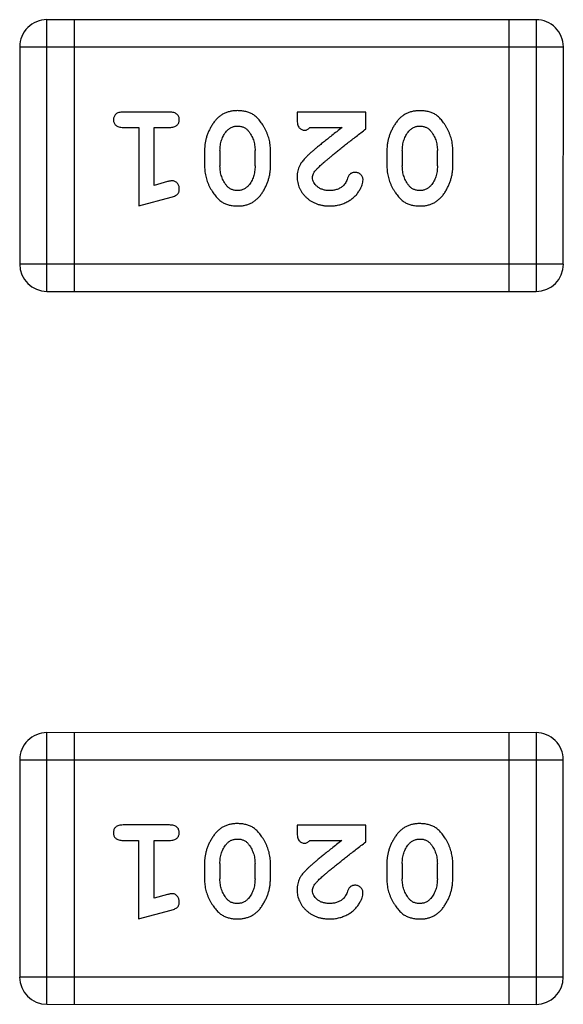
# Model space of a CAD drawing. Header units: millimetres. Extents: x 344 to 667, y 229 to 335.
# Tile 31 of 206: x 564.213 to 564.823, y 257.778 to 258.883. Entities that reach past the tile are written whole.
import ezdxf

# ---------------------------------------------------------------- set-up
doc = ezdxf.new("R2010")
doc.units = ezdxf.units.MM
doc.header["$LTSCALE"] = 0.5
doc.layers.get('0').update_dxf_attribs({"linetype": 'CONTINUOUS'})

msp = doc.modelspace()

# ---------------------------------------------------------------- linework, layer by layer
at = {"linetype": 'Continuous'}
for p, q in [((564.244, 258.5784), (564.244, 258.8832)), ((564.7927, 258.8832), (564.244, 258.8832)), ((564.2745, 258.8832), (564.2745, 258.5784)), ((564.7622, 258.8832), (564.7622, 258.5784)), ((564.7927, 258.8832), (564.7926, 258.5784)), ((564.2136, 258.8528), (564.2135, 258.6089)), ((564.2136, 258.8528), (564.8232, 258.8527)), ((564.8231, 258.6089), (564.8232, 258.8527)), ((564.3815, 258.7796), (564.3296, 258.7796)), ((564.5246, 258.7796), (564.5246, 258.7717)), ((564.6017, 258.7796), (564.5246, 258.7796)), ((564.6017, 258.7607), (564.6017, 258.7796)), ((564.3296, 258.7623), (564.3469, 258.7623)), ((564.3469, 258.7623), (564.3469, 258.6742)), ((564.3642, 258.6973), (564.3642, 258.7623)), ((564.3642, 258.7623), (564.3815, 258.7623)), ((564.5388, 258.7623), (564.575, 258.7623)), ((564.4208, 258.7366), (564.4208, 258.7188)), ((564.4381, 258.7363), (564.4381, 258.7191)), ((564.4774, 258.7191), (564.4774, 258.7363)), ((564.4947, 258.7188), (564.4947, 258.7365)), ((564.6253, 258.7365), (564.6253, 258.7188)), ((564.6426, 258.7363), (564.6426, 258.7191)), ((564.6819, 258.7191), (564.682, 258.7363)), ((564.6993, 258.7188), (564.6993, 258.7365)), ((564.3792, 258.7015), (564.3642, 258.6973)), ((564.3469, 258.6742), (564.3834, 258.6841)), ((564.8231, 258.6089), (564.2135, 258.6089)), ((564.244, 258.5784), (564.7926, 258.5784)), ((564.2439, 257.7784), (564.244, 258.0832)), ((564.7926, 258.0831), (564.244, 258.0832)), ((564.2744, 258.0832), (564.2744, 257.7784)), ((564.7621, 258.0831), (564.7621, 257.7783)), ((564.7926, 258.0831), (564.7926, 257.7783)), ((564.2135, 258.0527), (564.2135, 257.8089)), ((564.2135, 258.0527), (564.8231, 258.0527)), ((564.8231, 257.8088), (564.8231, 258.0527)), ((564.3814, 257.9796), (564.3295, 257.9796)), ((564.5246, 257.9795), (564.5246, 257.9717)), ((564.6017, 257.9795), (564.5246, 257.9795)), ((564.6017, 257.9607), (564.6017, 257.9795)), ((564.3295, 257.9622), (564.3468, 257.9622)), ((564.3468, 257.9622), (564.3468, 257.8742)), ((564.3641, 257.8973), (564.3641, 257.9622)), ((564.3641, 257.9622), (564.3814, 257.9622)), ((564.5387, 257.9622), (564.5749, 257.9622)), ((564.4207, 257.9365), (564.4207, 257.9188)), ((564.438, 257.9362), (564.438, 257.919)), ((564.4774, 257.919), (564.4774, 257.9362)), ((564.4947, 257.9188), (564.4947, 257.9365)), ((564.6252, 257.9365), (564.6252, 257.9187)), ((564.6426, 257.9362), (564.6426, 257.919)), ((564.6819, 257.919), (564.6819, 257.9362)), ((564.6992, 257.9187), (564.6992, 257.9365)), ((564.3791, 257.9014), (564.3641, 257.8973)), ((564.3468, 257.8742), (564.3834, 257.884)), ((564.8231, 257.8088), (564.2135, 257.8089)), ((564.2439, 257.7784), (564.7926, 257.7783))]:
    msp.add_line(p, q, dxfattribs=at)
for centre, start, end in [((564.244, 258.8528), 89.9951, 179.9951), ((564.7927, 258.8527), 359.9951, 89.9951), ((564.244, 258.6089), 179.9951, 269.9951), ((564.7927, 258.6089), 269.9951, 359.9951), ((564.244, 258.0527), 89.9951, 179.9951), ((564.7926, 258.0527), 359.9951, 89.9951), ((564.2439, 257.8089), 179.9951, 269.9951), ((564.7926, 257.8088), 269.9951, 359.9951)]:
    msp.add_arc(centre, 0.0305, start, end, dxfattribs=at)
for points, knots in [([(564.3296, 258.7796), (564.3287, 258.7796), (564.327, 258.7795), (564.3247, 258.7791), (564.3227, 258.7784), (564.3212, 258.7773), (564.32, 258.7759), (564.3192, 258.7744), (564.3186, 258.7727), (564.3186, 258.7716), (564.3186, 258.771)], [0, 0, 0, 0, 0.169012, 0.317488, 0.445429, 0.560977, 0.67065, 0.776666, 0.88492, 1, 1, 1, 1]), ([(564.3925, 258.7709), (564.3925, 258.7716), (564.3924, 258.7727), (564.3919, 258.7744), (564.3911, 258.7759), (564.3899, 258.7773), (564.3883, 258.7783), (564.3864, 258.7791), (564.3841, 258.7795), (564.3824, 258.7796), (564.3815, 258.7796)], [0, 0, 0, 0, 0.115051, 0.223278, 0.329269, 0.437893, 0.554681, 0.682591, 0.83103, 1, 1, 1, 1]), ([(564.4577, 258.7812), (564.4563, 258.7811), (564.4534, 258.7811), (564.4494, 258.7803), (564.4455, 258.7792), (564.4419, 258.7776), (564.4386, 258.7756), (564.4356, 258.7731), (564.4328, 258.7701), (564.4303, 258.7668), (564.4281, 258.7632), (564.4262, 258.7595), (564.4245, 258.7558), (564.4231, 258.752), (564.4221, 258.7482), (564.4213, 258.7444), (564.4209, 258.7405), (564.4208, 258.7379), (564.4208, 258.7366)], [0, 0, 0, 0, 0.067217, 0.131051, 0.19272, 0.252824, 0.312745, 0.373449, 0.436041, 0.501494, 0.567761, 0.632087, 0.695096, 0.757109, 0.817993, 0.878657, 0.939311, 1, 1, 1, 1]), ([(564.4947, 258.7365), (564.4947, 258.7376), (564.4947, 258.7398), (564.4944, 258.7429), (564.4939, 258.7461), (564.4932, 258.7491), (564.4923, 258.7522), (564.4912, 258.7552), (564.4899, 258.7582), (564.4885, 258.761), (564.4869, 258.7638), (564.4853, 258.7663), (564.4836, 258.7686), (564.482, 258.7707), (564.4803, 258.7726), (564.4786, 258.7743), (564.4768, 258.7757), (564.4745, 258.7773), (564.4713, 258.7789), (564.4671, 258.7802), (564.4625, 258.781), (564.4593, 258.7811), (564.4577, 258.7812)], [0, 0, 0, 0, 0.049886, 0.09882, 0.148132, 0.19689, 0.246038, 0.295176, 0.345305, 0.395692, 0.445312, 0.491875, 0.535813, 0.577009, 0.616081, 0.652689, 0.687585, 0.720206, 0.785062, 0.85223, 0.923759, 1, 1, 1, 1]), ([(564.6622, 258.7811), (564.6608, 258.7811), (564.658, 258.781), (564.6539, 258.7803), (564.65, 258.7792), (564.6465, 258.7776), (564.6431, 258.7756), (564.6401, 258.7731), (564.6373, 258.7701), (564.6348, 258.7667), (564.6326, 258.7631), (564.6307, 258.7595), (564.629, 258.7557), (564.6277, 258.752), (564.6266, 258.7482), (564.6259, 258.7443), (564.6254, 258.7404), (564.6253, 258.7378), (564.6253, 258.7365)], [0, 0, 0, 0, 0.067217, 0.131051, 0.19272, 0.252824, 0.312745, 0.373449, 0.436041, 0.501494, 0.567761, 0.632087, 0.695096, 0.757109, 0.817993, 0.878657, 0.939311, 1, 1, 1, 1]), ([(564.6993, 258.7365), (564.6992, 258.7376), (564.6992, 258.7397), (564.6989, 258.7429), (564.6984, 258.746), (564.6977, 258.7491), (564.6968, 258.7522), (564.6957, 258.7552), (564.6945, 258.7581), (564.693, 258.761), (564.6914, 258.7637), (564.6898, 258.7663), (564.6881, 258.7686), (564.6865, 258.7707), (564.6848, 258.7726), (564.6831, 258.7742), (564.6813, 258.7757), (564.679, 258.7773), (564.6758, 258.7789), (564.6716, 258.7802), (564.667, 258.781), (564.6639, 258.7811), (564.6622, 258.7811)], [0, 0, 0, 0, 0.049886, 0.09882, 0.148132, 0.19689, 0.246038, 0.295176, 0.345305, 0.395692, 0.445312, 0.491875, 0.535813, 0.577009, 0.616081, 0.652689, 0.687585, 0.720206, 0.785062, 0.85223, 0.923759, 1, 1, 1, 1]), ([(564.3186, 258.771), (564.3186, 258.7703), (564.3186, 258.7692), (564.3192, 258.7675), (564.32, 258.766), (564.3212, 258.7647), (564.3227, 258.7636), (564.3247, 258.7628), (564.327, 258.7624), (564.3287, 258.7623), (564.3296, 258.7623)], [0, 0, 0, 0, 0.11517, 0.223509, 0.328254, 0.438012, 0.553651, 0.682263, 0.830856, 1, 1, 1, 1]), ([(564.3815, 258.7623), (564.3824, 258.7623), (564.3841, 258.7624), (564.3864, 258.7628), (564.3883, 258.7636), (564.3899, 258.7646), (564.391, 258.766), (564.3919, 258.7675), (564.3924, 258.7692), (564.3925, 258.7703), (564.3925, 258.7709)], [0, 0, 0, 0, 0.169102, 0.317658, 0.446239, 0.563118, 0.671828, 0.776546, 0.884858, 1, 1, 1, 1]), ([(564.5246, 258.7717), (564.5247, 258.7707), (564.5247, 258.7687), (564.5251, 258.766), (564.5258, 258.7637), (564.5269, 258.762), (564.5282, 258.7607), (564.5297, 258.7598), (564.5314, 258.7592), (564.5327, 258.7592), (564.5333, 258.7591)], [0, 0, 0, 0, 0.1844, 0.34094, 0.473574, 0.586824, 0.690029, 0.789175, 0.890445, 1, 1, 1, 1]), ([(564.4381, 258.7363), (564.4381, 258.7373), (564.4382, 258.7394), (564.4385, 258.7425), (564.4391, 258.7454), (564.4399, 258.7482), (564.4409, 258.7509), (564.4422, 258.7534), (564.4436, 258.7558), (564.4448, 258.7573), (564.4454, 258.7581)], [0, 0, 0, 0, 0.135449, 0.266263, 0.393429, 0.516942, 0.639128, 0.758779, 0.879341, 1, 1, 1, 1]), ([(564.4454, 258.7581), (564.4458, 258.7585), (564.4466, 258.7594), (564.4479, 258.7606), (564.4493, 258.7616), (564.4508, 258.7624), (564.4524, 258.7631), (564.4541, 258.7635), (564.4558, 258.7638), (564.457, 258.7638), (564.4577, 258.7639)], [0, 0, 0, 0, 0.129853, 0.25607, 0.380154, 0.49978, 0.62208, 0.743277, 0.868791, 1, 1, 1, 1]), ([(564.4577, 258.7639), (564.4583, 258.7638), (564.4595, 258.7638), (564.4614, 258.7636), (564.4631, 258.7632), (564.4646, 258.7626), (564.4661, 258.7618), (564.4675, 258.7609), (564.4687, 258.7598), (564.4694, 258.759), (564.4698, 258.7586)], [0, 0, 0, 0, 0.139844, 0.271849, 0.399162, 0.521619, 0.6402, 0.758957, 0.87828, 1, 1, 1, 1]), ([(564.4698, 258.7586), (564.4704, 258.7578), (564.4716, 258.7562), (564.4732, 258.7537), (564.4745, 258.751), (564.4756, 258.7483), (564.4764, 258.7454), (564.477, 258.7425), (564.4774, 258.7394), (564.4774, 258.7373), (564.4774, 258.7363)], [0, 0, 0, 0, 0.124927, 0.248361, 0.370889, 0.492583, 0.61616, 0.741472, 0.869044, 1, 1, 1, 1]), ([(564.5333, 258.7591), (564.5337, 258.7592), (564.5347, 258.7593), (564.5361, 258.7599), (564.5375, 258.7609), (564.5383, 258.7618), (564.5388, 258.7623)], [0, 0, 0, 0, 0.20611, 0.432681, 0.695597, 1, 1, 1, 1]), ([(564.575, 258.7623), (564.573, 258.7607), (564.5692, 258.7577), (564.5637, 258.7534), (564.5587, 258.7495), (564.5543, 258.7459), (564.5503, 258.7427), (564.5469, 258.7399), (564.544, 258.7375), (564.5422, 258.7359), (564.5414, 258.7352)], [0, 0, 0, 0, 0.176662, 0.337826, 0.484741, 0.617764, 0.73494, 0.837793, 0.926412, 1, 1, 1, 1]), ([(564.5467, 258.7157), (564.5471, 258.7162), (564.5481, 258.7172), (564.5497, 258.7187), (564.5516, 258.7204), (564.5538, 258.7224), (564.5562, 258.7245), (564.559, 258.7268), (564.562, 258.7293), (564.5653, 258.732), (564.5689, 258.735), (564.5727, 258.7381), (564.5769, 258.7414), (564.5813, 258.7449), (564.586, 258.7485), (564.591, 258.7524), (564.5963, 258.7565), (564.5999, 258.7593), (564.6017, 258.7607)], [0, 0, 0, 0, 0.026647, 0.057942, 0.094152, 0.134806, 0.180631, 0.231142, 0.286385, 0.346321, 0.411439, 0.481035, 0.555329, 0.634592, 0.718826, 0.807759, 0.901393, 1, 1, 1, 1]), ([(564.6426, 258.7363), (564.6426, 258.7373), (564.6427, 258.7394), (564.643, 258.7425), (564.6436, 258.7454), (564.6444, 258.7482), (564.6454, 258.7509), (564.6467, 258.7534), (564.6481, 258.7558), (564.6493, 258.7573), (564.6499, 258.758)], [0, 0, 0, 0, 0.135449, 0.266263, 0.393429, 0.516942, 0.639128, 0.758779, 0.879341, 1, 1, 1, 1]), ([(564.6499, 258.758), (564.6503, 258.7585), (564.6511, 258.7594), (564.6524, 258.7606), (564.6538, 258.7616), (564.6553, 258.7624), (564.6569, 258.7631), (564.6586, 258.7635), (564.6603, 258.7638), (564.6616, 258.7638), (564.6622, 258.7638)], [0, 0, 0, 0, 0.129853, 0.25607, 0.380154, 0.49978, 0.62208, 0.743277, 0.868791, 1, 1, 1, 1]), ([(564.6622, 258.7638), (564.6628, 258.7638), (564.664, 258.7638), (564.6659, 258.7636), (564.6676, 258.7631), (564.6691, 258.7625), (564.6706, 258.7618), (564.672, 258.7609), (564.6732, 258.7598), (564.6739, 258.759), (564.6743, 258.7586)], [0, 0, 0, 0, 0.139844, 0.271849, 0.399162, 0.521619, 0.6402, 0.758957, 0.87828, 1, 1, 1, 1]), ([(564.6743, 258.7586), (564.6749, 258.7578), (564.6761, 258.7562), (564.6777, 258.7536), (564.679, 258.751), (564.6801, 258.7483), (564.6809, 258.7454), (564.6815, 258.7424), (564.6819, 258.7394), (564.6819, 258.7373), (564.682, 258.7363)], [0, 0, 0, 0, 0.124927, 0.248361, 0.370889, 0.492583, 0.61616, 0.741472, 0.869044, 1, 1, 1, 1]), ([(564.5414, 258.7352), (564.5405, 258.7345), (564.5388, 258.733), (564.5365, 258.7308), (564.5343, 258.7287), (564.5325, 258.7267), (564.5309, 258.7248), (564.5295, 258.723), (564.5284, 258.7214), (564.5273, 258.7193), (564.5262, 258.7168), (564.5253, 258.7136), (564.5247, 258.7103), (564.5247, 258.7081), (564.5246, 258.707)], [0, 0, 0, 0, 0.103002, 0.197728, 0.285279, 0.365235, 0.437224, 0.502446, 0.560545, 0.611446, 0.707576, 0.80349, 0.900532, 1, 1, 1, 1]), ([(564.4208, 258.7188), (564.4208, 258.7177), (564.4209, 258.7156), (564.4212, 258.7124), (564.4217, 258.7093), (564.4224, 258.7062), (564.4233, 258.7031), (564.4244, 258.7001), (564.4257, 258.6971), (564.4272, 258.6943), (564.4288, 258.6915), (564.4304, 258.689), (564.4321, 258.6866), (564.4337, 258.6845), (564.4355, 258.6827), (564.4372, 258.681), (564.4389, 258.6796), (564.4413, 258.678), (564.4444, 258.6764), (564.4486, 258.6751), (564.4532, 258.6743), (564.4563, 258.6742), (564.4579, 258.6742)], [0, 0, 0, 0, 0.049855, 0.099516, 0.148482, 0.19758, 0.246804, 0.296268, 0.346517, 0.397047, 0.446826, 0.49336, 0.537801, 0.579207, 0.617974, 0.654833, 0.689171, 0.722088, 0.786392, 0.853518, 0.924186, 1, 1, 1, 1]), ([(564.4457, 258.6968), (564.4451, 258.6976), (564.4439, 258.6992), (564.4423, 258.7017), (564.441, 258.7044), (564.44, 258.7071), (564.4391, 258.71), (564.4385, 258.7129), (564.4382, 258.716), (564.4381, 258.718), (564.4381, 258.7191)], [0, 0, 0, 0, 0.125331, 0.248948, 0.371201, 0.494032, 0.616811, 0.742104, 0.868849, 1, 1, 1, 1]), ([(564.4579, 258.6742), (564.4594, 258.6742), (564.4622, 258.6743), (564.4663, 258.675), (564.4701, 258.6761), (564.4737, 258.6777), (564.477, 258.6798), (564.48, 258.6823), (564.4828, 258.6853), (564.4853, 258.6887), (564.4875, 258.6922), (564.4894, 258.6959), (564.4911, 258.6996), (564.4924, 258.7034), (564.4935, 258.7072), (564.4942, 258.711), (564.4947, 258.7149), (564.4947, 258.7175), (564.4947, 258.7188)], [0, 0, 0, 0, 0.06692, 0.130834, 0.19258, 0.252759, 0.312631, 0.373411, 0.436359, 0.501894, 0.568244, 0.632472, 0.69556, 0.757163, 0.818592, 0.878885, 0.939235, 1, 1, 1, 1]), ([(564.4774, 258.7191), (564.4774, 258.718), (564.4774, 258.7159), (564.477, 258.7129), (564.4765, 258.7099), (564.4757, 258.7071), (564.4747, 258.7045), (564.4734, 258.7019), (564.4719, 258.6995), (564.4708, 258.698), (564.4702, 258.6973)], [0, 0, 0, 0, 0.135446, 0.266257, 0.393419, 0.517936, 0.639137, 0.758785, 0.879345, 1, 1, 1, 1]), ([(564.5419, 258.706), (564.542, 258.7068), (564.5421, 258.7084), (564.5431, 258.7109), (564.5446, 258.7134), (564.546, 258.7149), (564.5467, 258.7157)], [0, 0, 0, 0, 0.212836, 0.442809, 0.70317, 1, 1, 1, 1]), ([(564.5897, 258.7119), (564.5893, 258.7119), (564.5883, 258.7119), (564.5869, 258.7116), (564.5857, 258.7111), (564.5845, 258.7105), (564.5835, 258.7096), (564.5826, 258.7084), (564.5819, 258.707), (564.5815, 258.7059), (564.5813, 258.7054)], [0, 0, 0, 0, 0.127347, 0.246131, 0.359406, 0.470543, 0.586092, 0.711469, 0.847022, 1, 1, 1, 1]), ([(564.5986, 258.7035), (564.5985, 258.704), (564.5985, 258.7051), (564.598, 258.7067), (564.5971, 258.7081), (564.596, 258.7094), (564.5946, 258.7105), (564.5931, 258.7113), (564.5915, 258.7119), (564.5903, 258.7119), (564.5897, 258.7119)], [0, 0, 0, 0, 0.120856, 0.239483, 0.360995, 0.490166, 0.620982, 0.746416, 0.870253, 1, 1, 1, 1]), ([(564.6253, 258.7188), (564.6253, 258.7177), (564.6254, 258.7156), (564.6257, 258.7124), (564.6262, 258.7092), (564.6269, 258.7061), (564.6278, 258.7031), (564.6289, 258.7001), (564.6302, 258.6971), (564.6317, 258.6942), (564.6333, 258.6915), (564.6349, 258.6889), (564.6366, 258.6866), (564.6383, 258.6845), (564.64, 258.6827), (564.6417, 258.681), (564.6434, 258.6796), (564.6458, 258.678), (564.6489, 258.6764), (564.6531, 258.6751), (564.6577, 258.6743), (564.6608, 258.6742), (564.6625, 258.6742)], [0, 0, 0, 0, 0.049855, 0.099516, 0.148482, 0.19758, 0.246804, 0.296268, 0.346517, 0.397047, 0.446826, 0.49336, 0.537801, 0.579207, 0.617974, 0.654833, 0.689171, 0.722088, 0.786392, 0.853518, 0.924186, 1, 1, 1, 1]), ([(564.6502, 258.6968), (564.6496, 258.6976), (564.6484, 258.6992), (564.6468, 258.7017), (564.6455, 258.7043), (564.6445, 258.7071), (564.6436, 258.7099), (564.643, 258.7129), (564.6427, 258.7159), (564.6426, 258.718), (564.6426, 258.7191)], [0, 0, 0, 0, 0.125331, 0.248948, 0.371201, 0.494032, 0.616811, 0.742104, 0.868849, 1, 1, 1, 1]), ([(564.6625, 258.6742), (564.6639, 258.6742), (564.6667, 258.6743), (564.6708, 258.675), (564.6746, 258.6761), (564.6782, 258.6777), (564.6815, 258.6798), (564.6845, 258.6823), (564.6873, 258.6852), (564.6898, 258.6886), (564.692, 258.6922), (564.6939, 258.6959), (564.6956, 258.6996), (564.6969, 258.7034), (564.698, 258.7072), (564.6987, 258.711), (564.6992, 258.7149), (564.6992, 258.7175), (564.6993, 258.7188)], [0, 0, 0, 0, 0.06692, 0.130834, 0.19258, 0.252759, 0.312631, 0.373411, 0.436359, 0.501894, 0.568244, 0.632472, 0.69556, 0.757163, 0.818592, 0.878885, 0.939235, 1, 1, 1, 1]), ([(564.6819, 258.7191), (564.6819, 258.718), (564.6819, 258.7159), (564.6816, 258.7129), (564.681, 258.7099), (564.6802, 258.7071), (564.6792, 258.7044), (564.6779, 258.7019), (564.6764, 258.6995), (564.6753, 258.698), (564.6747, 258.6973)], [0, 0, 0, 0, 0.135446, 0.266257, 0.393419, 0.517936, 0.639137, 0.758785, 0.879345, 1, 1, 1, 1]), ([(564.3846, 258.7025), (564.3843, 258.7025), (564.3835, 258.7025), (564.3823, 258.7022), (564.3808, 258.7019), (564.3798, 258.7016), (564.3792, 258.7015)], [0, 0, 0, 0, 0.183151, 0.413144, 0.682305, 1, 1, 1, 1]), ([(564.3925, 258.6932), (564.3925, 258.6939), (564.3924, 258.6951), (564.3919, 258.6968), (564.3912, 258.6985), (564.3902, 258.6999), (564.389, 258.701), (564.3876, 258.7019), (564.3861, 258.7024), (564.3851, 258.7025), (564.3846, 258.7025)], [0, 0, 0, 0, 0.138815, 0.27042, 0.39836, 0.52875, 0.654955, 0.771147, 0.884581, 1, 1, 1, 1]), ([(564.5246, 258.707), (564.5247, 258.7058), (564.5247, 258.7036), (564.5252, 258.7004), (564.526, 258.6973), (564.5272, 258.6943), (564.5286, 258.6915), (564.5304, 258.6888), (564.5325, 258.6862), (564.5349, 258.6837), (564.5375, 258.6815), (564.5404, 258.6795), (564.5434, 258.6779), (564.5467, 258.6765), (564.5501, 258.6755), (564.5536, 258.6747), (564.5574, 258.6743), (564.56, 258.6742), (564.5613, 258.6742)], [0, 0, 0, 0, 0.060981, 0.120256, 0.178148, 0.236115, 0.293993, 0.352864, 0.413358, 0.476056, 0.539296, 0.602396, 0.665116, 0.728325, 0.792919, 0.859317, 0.928302, 1, 1, 1, 1]), ([(564.5614, 258.6915), (564.56, 258.6915), (564.5573, 258.6916), (564.5535, 258.6925), (564.5501, 258.6938), (564.5473, 258.6958), (564.5449, 258.698), (564.5432, 258.7005), (564.5421, 258.7032), (564.542, 258.7051), (564.5419, 258.706)], [0, 0, 0, 0, 0.156344, 0.299348, 0.4327, 0.561, 0.682299, 0.791883, 0.89611, 1, 1, 1, 1]), ([(564.5613, 258.6742), (564.563, 258.6742), (564.5664, 258.6744), (564.5713, 258.6752), (564.576, 258.6766), (564.5805, 258.6786), (564.5847, 258.6811), (564.5883, 258.6839), (564.5915, 258.6872), (564.594, 258.6907), (564.596, 258.6943), (564.5974, 258.6976), (564.5984, 258.7007), (564.5985, 258.7026), (564.5986, 258.7035)], [0, 0, 0, 0, 0.098286, 0.193983, 0.289056, 0.384352, 0.477435, 0.566197, 0.652355, 0.737986, 0.818188, 0.887401, 0.94802, 1, 1, 1, 1]), ([(564.5813, 258.7054), (564.581, 258.7045), (564.5804, 258.7028), (564.5791, 258.7005), (564.5779, 258.6985), (564.5768, 258.6974), (564.5763, 258.6969)], [0, 0, 0, 0, 0.285518, 0.544185, 0.781367, 1, 1, 1, 1]), ([(564.3834, 258.6841), (564.3843, 258.6843), (564.3859, 258.6848), (564.3879, 258.6857), (564.3896, 258.6866), (564.3908, 258.6876), (564.3916, 258.6888), (564.3921, 258.6901), (564.3924, 258.6916), (564.3925, 258.6927), (564.3925, 258.6932)], [0, 0, 0, 0, 0.187321, 0.344927, 0.475328, 0.579604, 0.674244, 0.773631, 0.882025, 1, 1, 1, 1]), ([(564.4578, 258.6915), (564.4572, 258.6915), (564.456, 258.6915), (564.4541, 258.6918), (564.4524, 258.6922), (564.4509, 258.6928), (564.4494, 258.6935), (564.448, 258.6945), (564.4468, 258.6955), (564.446, 258.6964), (564.4457, 258.6968)], [0, 0, 0, 0, 0.138115, 0.270177, 0.397547, 0.520057, 0.63869, 0.757499, 0.878226, 1, 1, 1, 1]), ([(564.4702, 258.6973), (564.4698, 258.6968), (564.469, 258.6959), (564.4676, 258.6948), (564.4662, 258.6937), (564.4647, 258.6929), (564.4631, 258.6923), (564.4614, 258.6918), (564.4596, 258.6916), (564.4584, 258.6915), (564.4578, 258.6915)], [0, 0, 0, 0, 0.13042, 0.256046, 0.378133, 0.498725, 0.620452, 0.742761, 0.869406, 1, 1, 1, 1]), ([(564.5763, 258.6969), (564.5758, 258.6964), (564.5748, 258.6956), (564.5732, 258.6945), (564.5714, 258.6936), (564.5696, 258.6928), (564.5677, 258.6922), (564.5657, 258.6918), (564.5636, 258.6915), (564.5622, 258.6915), (564.5614, 258.6915)], [0, 0, 0, 0, 0.121873, 0.243139, 0.363336, 0.485133, 0.607572, 0.734701, 0.864814, 1, 1, 1, 1]), ([(564.6623, 258.6915), (564.6617, 258.6915), (564.6605, 258.6915), (564.6587, 258.6918), (564.657, 258.6922), (564.6554, 258.6928), (564.6539, 258.6935), (564.6525, 258.6944), (564.6513, 258.6955), (564.6506, 258.6963), (564.6502, 258.6968)], [0, 0, 0, 0, 0.138115, 0.270177, 0.397547, 0.520057, 0.63869, 0.757499, 0.878226, 1, 1, 1, 1]), ([(564.6747, 258.6973), (564.6743, 258.6968), (564.6735, 258.6959), (564.6721, 258.6947), (564.6707, 258.6937), (564.6692, 258.6929), (564.6676, 258.6923), (564.6659, 258.6918), (564.6642, 258.6915), (564.6629, 258.6915), (564.6623, 258.6915)], [0, 0, 0, 0, 0.13042, 0.256046, 0.378133, 0.498725, 0.620452, 0.742761, 0.869406, 1, 1, 1, 1]), ([(564.3295, 257.9796), (564.3286, 257.9795), (564.3269, 257.9795), (564.3246, 257.979), (564.3226, 257.9783), (564.3211, 257.9772), (564.3199, 257.9759), (564.3191, 257.9744), (564.3186, 257.9727), (564.3185, 257.9715), (564.3185, 257.9709)], [0, 0, 0, 0, 0.169012, 0.317488, 0.445429, 0.560977, 0.67065, 0.776666, 0.88492, 1, 1, 1, 1]), ([(564.3924, 257.9709), (564.3924, 257.9715), (564.3923, 257.9727), (564.3918, 257.9744), (564.391, 257.9759), (564.3898, 257.9772), (564.3883, 257.9783), (564.3863, 257.979), (564.384, 257.9795), (564.3823, 257.9795), (564.3814, 257.9796)], [0, 0, 0, 0, 0.115051, 0.223278, 0.329269, 0.437893, 0.554681, 0.682591, 0.83103, 1, 1, 1, 1]), ([(564.4576, 257.9811), (564.4562, 257.9811), (564.4534, 257.981), (564.4493, 257.9803), (564.4454, 257.9792), (564.4419, 257.9776), (564.4385, 257.9756), (564.4355, 257.973), (564.4327, 257.9701), (564.4302, 257.9667), (564.4281, 257.9631), (564.4261, 257.9594), (564.4244, 257.9557), (564.4231, 257.952), (564.4221, 257.9481), (564.4213, 257.9443), (564.4208, 257.9404), (564.4208, 257.9378), (564.4207, 257.9365)], [0, 0, 0, 0, 0.067217, 0.131051, 0.19272, 0.252824, 0.312745, 0.373449, 0.436041, 0.501494, 0.567761, 0.632087, 0.695096, 0.757109, 0.817993, 0.878657, 0.939311, 1, 1, 1, 1]), ([(564.4947, 257.9365), (564.4947, 257.9376), (564.4946, 257.9397), (564.4943, 257.9429), (564.4938, 257.946), (564.4931, 257.9491), (564.4923, 257.9521), (564.4911, 257.9551), (564.4899, 257.9581), (564.4884, 257.961), (564.4868, 257.9637), (564.4852, 257.9663), (564.4835, 257.9686), (564.4819, 257.9707), (564.4802, 257.9725), (564.4785, 257.9742), (564.4768, 257.9756), (564.4744, 257.9772), (564.4712, 257.9788), (564.467, 257.9801), (564.4625, 257.981), (564.4593, 257.9811), (564.4576, 257.9811)], [0, 0, 0, 0, 0.049886, 0.09882, 0.148132, 0.19689, 0.246038, 0.295176, 0.345305, 0.395692, 0.445312, 0.491875, 0.535813, 0.577009, 0.616081, 0.652689, 0.687585, 0.720206, 0.785062, 0.85223, 0.923759, 1, 1, 1, 1]), ([(564.5246, 257.9717), (564.5246, 257.9706), (564.5246, 257.9686), (564.5251, 257.9659), (564.5257, 257.9637), (564.5268, 257.9619), (564.5281, 257.9606), (564.5296, 257.9597), (564.5314, 257.9592), (564.5326, 257.9591), (564.5332, 257.9591)], [0, 0, 0, 0, 0.1844, 0.34094, 0.473574, 0.586824, 0.690029, 0.789175, 0.890445, 1, 1, 1, 1]), ([(564.6621, 257.9811), (564.6607, 257.9811), (564.6579, 257.981), (564.6538, 257.9803), (564.65, 257.9792), (564.6464, 257.9776), (564.6431, 257.9755), (564.64, 257.973), (564.6372, 257.9701), (564.6348, 257.9667), (564.6326, 257.9631), (564.6306, 257.9594), (564.629, 257.9557), (564.6276, 257.9519), (564.6266, 257.9481), (564.6258, 257.9443), (564.6253, 257.9404), (564.6253, 257.9378), (564.6252, 257.9365)], [0, 0, 0, 0, 0.067217, 0.131051, 0.19272, 0.252824, 0.312745, 0.373449, 0.436041, 0.501494, 0.567761, 0.632087, 0.695096, 0.757109, 0.817993, 0.878657, 0.939311, 1, 1, 1, 1]), ([(564.6992, 257.9365), (564.6992, 257.9376), (564.6991, 257.9397), (564.6988, 257.9429), (564.6983, 257.946), (564.6976, 257.9491), (564.6968, 257.9521), (564.6956, 257.9551), (564.6944, 257.9581), (564.6929, 257.961), (564.6913, 257.9637), (564.6897, 257.9662), (564.6881, 257.9685), (564.6864, 257.9707), (564.6847, 257.9725), (564.683, 257.9742), (564.6813, 257.9756), (564.6789, 257.9772), (564.6757, 257.9788), (564.6715, 257.9801), (564.667, 257.981), (564.6638, 257.9811), (564.6621, 257.9811)], [0, 0, 0, 0, 0.049886, 0.09882, 0.148132, 0.19689, 0.246038, 0.295176, 0.345305, 0.395692, 0.445312, 0.491875, 0.535813, 0.577009, 0.616081, 0.652689, 0.687585, 0.720206, 0.785062, 0.85223, 0.923759, 1, 1, 1, 1]), ([(564.3185, 257.9709), (564.3185, 257.9703), (564.3186, 257.9691), (564.3191, 257.9674), (564.3199, 257.9659), (564.3211, 257.9646), (564.3226, 257.9635), (564.3246, 257.9628), (564.3269, 257.9623), (564.3286, 257.9623), (564.3295, 257.9622)], [0, 0, 0, 0, 0.11517, 0.223509, 0.328254, 0.438012, 0.553651, 0.682263, 0.830856, 1, 1, 1, 1]), ([(564.3814, 257.9622), (564.3823, 257.9623), (564.384, 257.9623), (564.3863, 257.9628), (564.3883, 257.9635), (564.3898, 257.9646), (564.391, 257.9659), (564.3918, 257.9674), (564.3923, 257.9691), (564.3924, 257.9703), (564.3924, 257.9709)], [0, 0, 0, 0, 0.169102, 0.317658, 0.446239, 0.563118, 0.671828, 0.776546, 0.884858, 1, 1, 1, 1]), ([(564.4453, 257.958), (564.4457, 257.9585), (564.4465, 257.9594), (564.4478, 257.9606), (564.4492, 257.9616), (564.4507, 257.9624), (564.4523, 257.963), (564.454, 257.9635), (564.4558, 257.9638), (564.457, 257.9638), (564.4576, 257.9638)], [0, 0, 0, 0, 0.129853, 0.25607, 0.380154, 0.49978, 0.62208, 0.743277, 0.868791, 1, 1, 1, 1]), ([(564.4576, 257.9638), (564.4582, 257.9638), (564.4595, 257.9638), (564.4613, 257.9635), (564.463, 257.9631), (564.4646, 257.9625), (564.466, 257.9618), (564.4674, 257.9609), (564.4686, 257.9598), (564.4694, 257.9589), (564.4697, 257.9585)], [0, 0, 0, 0, 0.139844, 0.271849, 0.399162, 0.521619, 0.6402, 0.758957, 0.87828, 1, 1, 1, 1]), ([(564.5332, 257.9591), (564.5337, 257.9591), (564.5346, 257.9592), (564.536, 257.9599), (564.5374, 257.9609), (564.5383, 257.9618), (564.5387, 257.9622)], [0, 0, 0, 0, 0.20611, 0.432681, 0.695597, 1, 1, 1, 1]), ([(564.5749, 257.9622), (564.5729, 257.9607), (564.5691, 257.9577), (564.5636, 257.9534), (564.5586, 257.9494), (564.5542, 257.9459), (564.5502, 257.9427), (564.5468, 257.9398), (564.5439, 257.9374), (564.5421, 257.9359), (564.5413, 257.9352)], [0, 0, 0, 0, 0.176662, 0.337826, 0.484741, 0.617764, 0.73494, 0.837793, 0.926412, 1, 1, 1, 1]), ([(564.5466, 257.9157), (564.5471, 257.9161), (564.548, 257.9171), (564.5496, 257.9187), (564.5515, 257.9204), (564.5537, 257.9223), (564.5562, 257.9245), (564.5589, 257.9268), (564.5619, 257.9293), (564.5652, 257.932), (564.5688, 257.9349), (564.5727, 257.938), (564.5768, 257.9413), (564.5812, 257.9448), (564.5859, 257.9485), (564.5909, 257.9524), (564.5962, 257.9565), (564.5998, 257.9592), (564.6017, 257.9607)], [0, 0, 0, 0, 0.026647, 0.057942, 0.094152, 0.134806, 0.180631, 0.231142, 0.286385, 0.346321, 0.411439, 0.481035, 0.555329, 0.634592, 0.718826, 0.807759, 0.901393, 1, 1, 1, 1]), ([(564.6498, 257.958), (564.6502, 257.9585), (564.651, 257.9594), (564.6523, 257.9605), (564.6538, 257.9615), (564.6553, 257.9624), (564.6568, 257.963), (564.6585, 257.9635), (564.6603, 257.9637), (564.6615, 257.9638), (564.6621, 257.9638)], [0, 0, 0, 0, 0.129853, 0.25607, 0.380154, 0.49978, 0.62208, 0.743277, 0.868791, 1, 1, 1, 1]), ([(564.6621, 257.9638), (564.6627, 257.9638), (564.664, 257.9638), (564.6658, 257.9635), (564.6675, 257.9631), (564.6691, 257.9625), (564.6705, 257.9618), (564.6719, 257.9608), (564.6731, 257.9598), (564.6739, 257.9589), (564.6742, 257.9585)], [0, 0, 0, 0, 0.139844, 0.271849, 0.399162, 0.521619, 0.6402, 0.758957, 0.87828, 1, 1, 1, 1]), ([(564.438, 257.9362), (564.4381, 257.9373), (564.4381, 257.9394), (564.4384, 257.9424), (564.439, 257.9454), (564.4398, 257.9482), (564.4408, 257.9508), (564.4421, 257.9534), (564.4436, 257.9558), (564.4447, 257.9573), (564.4453, 257.958)], [0, 0, 0, 0, 0.135449, 0.266263, 0.393429, 0.516942, 0.639128, 0.758779, 0.879341, 1, 1, 1, 1]), ([(564.4697, 257.9585), (564.4703, 257.9577), (564.4716, 257.9562), (564.4731, 257.9536), (564.4744, 257.951), (564.4755, 257.9482), (564.4763, 257.9454), (564.477, 257.9424), (564.4773, 257.9394), (564.4773, 257.9373), (564.4774, 257.9362)], [0, 0, 0, 0, 0.124927, 0.248361, 0.370889, 0.492583, 0.61616, 0.741472, 0.869044, 1, 1, 1, 1]), ([(564.6426, 257.9362), (564.6426, 257.9373), (564.6426, 257.9394), (564.6429, 257.9424), (564.6435, 257.9453), (564.6443, 257.9481), (564.6453, 257.9508), (564.6466, 257.9533), (564.6481, 257.9558), (564.6492, 257.9573), (564.6498, 257.958)], [0, 0, 0, 0, 0.135449, 0.266263, 0.393429, 0.516942, 0.639128, 0.758779, 0.879341, 1, 1, 1, 1]), ([(564.6742, 257.9585), (564.6749, 257.9577), (564.6761, 257.9561), (564.6776, 257.9536), (564.679, 257.951), (564.68, 257.9482), (564.6808, 257.9454), (564.6815, 257.9424), (564.6818, 257.9393), (564.6819, 257.9373), (564.6819, 257.9362)], [0, 0, 0, 0, 0.124927, 0.248361, 0.370889, 0.492583, 0.61616, 0.741472, 0.869044, 1, 1, 1, 1]), ([(564.5413, 257.9352), (564.5404, 257.9344), (564.5388, 257.9329), (564.5364, 257.9307), (564.5343, 257.9286), (564.5324, 257.9266), (564.5308, 257.9247), (564.5294, 257.923), (564.5283, 257.9213), (564.5272, 257.9193), (564.5261, 257.9167), (564.5252, 257.9136), (564.5247, 257.9103), (564.5246, 257.908), (564.5246, 257.9069)], [0, 0, 0, 0, 0.103002, 0.197728, 0.285279, 0.365235, 0.437224, 0.502446, 0.560545, 0.611446, 0.707576, 0.80349, 0.900532, 1, 1, 1, 1]), ([(564.4207, 257.9188), (564.4208, 257.9177), (564.4208, 257.9155), (564.4211, 257.9124), (564.4216, 257.9092), (564.4223, 257.9061), (564.4232, 257.9031), (564.4243, 257.9001), (564.4256, 257.8971), (564.4271, 257.8942), (564.4287, 257.8915), (564.4303, 257.8889), (564.432, 257.8866), (564.4337, 257.8845), (564.4354, 257.8826), (564.4371, 257.881), (564.4388, 257.8796), (564.4412, 257.878), (564.4444, 257.8764), (564.4485, 257.8751), (564.4531, 257.8743), (564.4562, 257.8742), (564.4579, 257.8741)], [0, 0, 0, 0, 0.049855, 0.099516, 0.148482, 0.19758, 0.246804, 0.296268, 0.346517, 0.397047, 0.446826, 0.49336, 0.537801, 0.579207, 0.617974, 0.654833, 0.689171, 0.722088, 0.786392, 0.853518, 0.924186, 1, 1, 1, 1]), ([(564.4456, 257.8967), (564.445, 257.8975), (564.4438, 257.8991), (564.4423, 257.9017), (564.4409, 257.9043), (564.4399, 257.9071), (564.439, 257.9099), (564.4385, 257.9129), (564.4381, 257.9159), (564.4381, 257.918), (564.438, 257.919)], [0, 0, 0, 0, 0.125331, 0.248948, 0.371201, 0.494032, 0.616811, 0.742104, 0.868849, 1, 1, 1, 1]), ([(564.4579, 257.8741), (564.4593, 257.8742), (564.4621, 257.8743), (564.4662, 257.875), (564.47, 257.8761), (564.4736, 257.8777), (564.4769, 257.8797), (564.48, 257.8822), (564.4828, 257.8852), (564.4852, 257.8886), (564.4874, 257.8922), (564.4893, 257.8959), (564.491, 257.8996), (564.4923, 257.9033), (564.4934, 257.9071), (564.4941, 257.911), (564.4946, 257.9148), (564.4946, 257.9174), (564.4947, 257.9188)], [0, 0, 0, 0, 0.06692, 0.130834, 0.19258, 0.252759, 0.312631, 0.373411, 0.436359, 0.501894, 0.568244, 0.632472, 0.69556, 0.757163, 0.818592, 0.878885, 0.939235, 1, 1, 1, 1]), ([(564.4774, 257.919), (564.4773, 257.918), (564.4773, 257.9159), (564.477, 257.9128), (564.4764, 257.9099), (564.4756, 257.9071), (564.4746, 257.9044), (564.4733, 257.9019), (564.4719, 257.8995), (564.4707, 257.898), (564.4701, 257.8972)], [0, 0, 0, 0, 0.135446, 0.266257, 0.393419, 0.517936, 0.639137, 0.758785, 0.879345, 1, 1, 1, 1]), ([(564.6252, 257.9187), (564.6253, 257.9177), (564.6253, 257.9155), (564.6256, 257.9123), (564.6261, 257.9092), (564.6268, 257.9061), (564.6277, 257.903), (564.6288, 257.9), (564.6301, 257.8971), (564.6316, 257.8942), (564.6332, 257.8915), (564.6349, 257.8889), (564.6365, 257.8866), (564.6382, 257.8845), (564.6399, 257.8826), (564.6416, 257.881), (564.6433, 257.8795), (564.6457, 257.878), (564.6489, 257.8764), (564.653, 257.8751), (564.6576, 257.8743), (564.6608, 257.8742), (564.6624, 257.8741)], [0, 0, 0, 0, 0.049855, 0.099516, 0.148482, 0.19758, 0.246804, 0.296268, 0.346517, 0.397047, 0.446826, 0.49336, 0.537801, 0.579207, 0.617974, 0.654833, 0.689171, 0.722088, 0.786392, 0.853518, 0.924186, 1, 1, 1, 1]), ([(564.6501, 257.8967), (564.6495, 257.8975), (564.6483, 257.8991), (564.6468, 257.9017), (564.6455, 257.9043), (564.6444, 257.9071), (564.6436, 257.9099), (564.643, 257.9128), (564.6426, 257.9159), (564.6426, 257.918), (564.6426, 257.919)], [0, 0, 0, 0, 0.125331, 0.248948, 0.371201, 0.494032, 0.616811, 0.742104, 0.868849, 1, 1, 1, 1]), ([(564.6624, 257.8741), (564.6638, 257.8742), (564.6666, 257.8742), (564.6707, 257.8749), (564.6745, 257.8761), (564.6781, 257.8777), (564.6814, 257.8797), (564.6845, 257.8822), (564.6873, 257.8852), (564.6897, 257.8886), (564.6919, 257.8922), (564.6939, 257.8959), (564.6955, 257.8996), (564.6968, 257.9033), (564.6979, 257.9071), (564.6986, 257.911), (564.6991, 257.9148), (564.6992, 257.9174), (564.6992, 257.9187)], [0, 0, 0, 0, 0.06692, 0.130834, 0.19258, 0.252759, 0.312631, 0.373411, 0.436359, 0.501894, 0.568244, 0.632472, 0.69556, 0.757163, 0.818592, 0.878885, 0.939235, 1, 1, 1, 1]), ([(564.6819, 257.919), (564.6819, 257.9179), (564.6818, 257.9159), (564.6815, 257.9128), (564.6809, 257.9099), (564.6801, 257.9071), (564.6791, 257.9044), (564.6778, 257.9019), (564.6764, 257.8995), (564.6752, 257.898), (564.6746, 257.8972)], [0, 0, 0, 0, 0.135446, 0.266257, 0.393419, 0.517936, 0.639137, 0.758785, 0.879345, 1, 1, 1, 1]), ([(564.5246, 257.9069), (564.5246, 257.9058), (564.5247, 257.9036), (564.5251, 257.9004), (564.526, 257.8972), (564.5271, 257.8943), (564.5286, 257.8914), (564.5303, 257.8887), (564.5324, 257.8861), (564.5348, 257.8837), (564.5375, 257.8814), (564.5403, 257.8795), (564.5434, 257.8778), (564.5466, 257.8764), (564.55, 257.8754), (564.5536, 257.8747), (564.5573, 257.8742), (564.5599, 257.8742), (564.5612, 257.8741)], [0, 0, 0, 0, 0.060981, 0.120256, 0.178148, 0.236115, 0.293993, 0.352864, 0.413358, 0.476056, 0.539296, 0.602396, 0.665116, 0.728325, 0.792919, 0.859317, 0.928302, 1, 1, 1, 1]), ([(564.5419, 257.906), (564.5419, 257.9068), (564.5421, 257.9084), (564.543, 257.9108), (564.5446, 257.9133), (564.5459, 257.9149), (564.5466, 257.9157)], [0, 0, 0, 0, 0.212836, 0.442809, 0.70317, 1, 1, 1, 1]), ([(564.5614, 257.8914), (564.56, 257.8915), (564.5573, 257.8916), (564.5534, 257.8924), (564.5501, 257.8938), (564.5472, 257.8957), (564.5449, 257.898), (564.5431, 257.9005), (564.5421, 257.9032), (564.5419, 257.905), (564.5419, 257.906)], [0, 0, 0, 0, 0.156344, 0.299348, 0.4327, 0.561, 0.682299, 0.791883, 0.89611, 1, 1, 1, 1]), ([(564.5812, 257.9053), (564.5809, 257.9044), (564.5803, 257.9027), (564.5791, 257.9004), (564.5778, 257.8984), (564.5767, 257.8973), (564.5762, 257.8968)], [0, 0, 0, 0, 0.285518, 0.544185, 0.781367, 1, 1, 1, 1]), ([(564.5897, 257.9119), (564.5892, 257.9119), (564.5882, 257.9118), (564.5869, 257.9116), (564.5856, 257.9111), (564.5845, 257.9104), (564.5834, 257.9095), (564.5826, 257.9083), (564.5818, 257.9069), (564.5814, 257.9059), (564.5812, 257.9053)], [0, 0, 0, 0, 0.127347, 0.246131, 0.359406, 0.470543, 0.586092, 0.711469, 0.847022, 1, 1, 1, 1]), ([(564.5985, 257.9035), (564.5985, 257.904), (564.5984, 257.9051), (564.5979, 257.9066), (564.5971, 257.9081), (564.5959, 257.9094), (564.5946, 257.9105), (564.593, 257.9113), (564.5914, 257.9118), (564.5903, 257.9119), (564.5897, 257.9119)], [0, 0, 0, 0, 0.120856, 0.239483, 0.360995, 0.490166, 0.620982, 0.746416, 0.870253, 1, 1, 1, 1]), ([(564.3845, 257.9025), (564.3842, 257.9024), (564.3834, 257.9024), (564.3822, 257.9022), (564.3807, 257.9019), (564.3797, 257.9016), (564.3791, 257.9014)], [0, 0, 0, 0, 0.183151, 0.413144, 0.682305, 1, 1, 1, 1]), ([(564.3924, 257.8932), (564.3924, 257.8938), (564.3923, 257.895), (564.3919, 257.8968), (564.3912, 257.8984), (564.3901, 257.8998), (564.3889, 257.901), (564.3876, 257.9019), (564.3861, 257.9024), (564.385, 257.9024), (564.3845, 257.9025)], [0, 0, 0, 0, 0.138815, 0.27042, 0.39836, 0.52875, 0.654955, 0.771147, 0.884581, 1, 1, 1, 1]), ([(564.4578, 257.8914), (564.4571, 257.8915), (564.4559, 257.8915), (564.4541, 257.8917), (564.4524, 257.8921), (564.4508, 257.8927), (564.4493, 257.8935), (564.448, 257.8944), (564.4467, 257.8955), (564.446, 257.8963), (564.4456, 257.8967)], [0, 0, 0, 0, 0.138115, 0.270177, 0.397547, 0.520057, 0.63869, 0.757499, 0.878226, 1, 1, 1, 1]), ([(564.4701, 257.8972), (564.4697, 257.8968), (564.4689, 257.8959), (564.4676, 257.8947), (564.4662, 257.8937), (564.4646, 257.8929), (564.463, 257.8922), (564.4614, 257.8918), (564.4596, 257.8915), (564.4584, 257.8915), (564.4578, 257.8914)], [0, 0, 0, 0, 0.13042, 0.256046, 0.378133, 0.498725, 0.620452, 0.742761, 0.869406, 1, 1, 1, 1]), ([(564.5612, 257.8741), (564.5629, 257.8742), (564.5663, 257.8743), (564.5712, 257.8752), (564.576, 257.8766), (564.5805, 257.8786), (564.5846, 257.881), (564.5883, 257.8839), (564.5914, 257.8871), (564.5939, 257.8907), (564.5959, 257.8943), (564.5974, 257.8976), (564.5983, 257.9006), (564.5984, 257.9026), (564.5985, 257.9035)], [0, 0, 0, 0, 0.098286, 0.193983, 0.289056, 0.384352, 0.477435, 0.566197, 0.652355, 0.737986, 0.818188, 0.887401, 0.94802, 1, 1, 1, 1]), ([(564.5762, 257.8968), (564.5757, 257.8964), (564.5747, 257.8955), (564.5731, 257.8944), (564.5714, 257.8935), (564.5696, 257.8928), (564.5676, 257.8922), (564.5656, 257.8918), (564.5635, 257.8915), (564.5621, 257.8914), (564.5614, 257.8914)], [0, 0, 0, 0, 0.121873, 0.243139, 0.363336, 0.485133, 0.607572, 0.734701, 0.864814, 1, 1, 1, 1]), ([(564.6623, 257.8914), (564.6616, 257.8914), (564.6604, 257.8915), (564.6586, 257.8917), (564.6569, 257.8921), (564.6553, 257.8927), (564.6538, 257.8935), (564.6525, 257.8944), (564.6512, 257.8955), (564.6505, 257.8963), (564.6501, 257.8967)], [0, 0, 0, 0, 0.138115, 0.270177, 0.397547, 0.520057, 0.63869, 0.757499, 0.878226, 1, 1, 1, 1]), ([(564.6746, 257.8972), (564.6742, 257.8968), (564.6734, 257.8959), (564.6721, 257.8947), (564.6707, 257.8937), (564.6692, 257.8928), (564.6676, 257.8922), (564.6659, 257.8918), (564.6641, 257.8915), (564.6629, 257.8914), (564.6623, 257.8914)], [0, 0, 0, 0, 0.13042, 0.256046, 0.378133, 0.498725, 0.620452, 0.742761, 0.869406, 1, 1, 1, 1]), ([(564.3834, 257.884), (564.3842, 257.8843), (564.3858, 257.8848), (564.3879, 257.8856), (564.3895, 257.8865), (564.3907, 257.8875), (564.3915, 257.8887), (564.392, 257.8901), (564.3924, 257.8916), (564.3924, 257.8926), (564.3924, 257.8932)], [0, 0, 0, 0, 0.187321, 0.344927, 0.475328, 0.579604, 0.674244, 0.773631, 0.882025, 1, 1, 1, 1])]:
    msp.add_open_spline(points, degree=3, knots=knots, dxfattribs=at)

doc.saveas('drawing.dxf')
